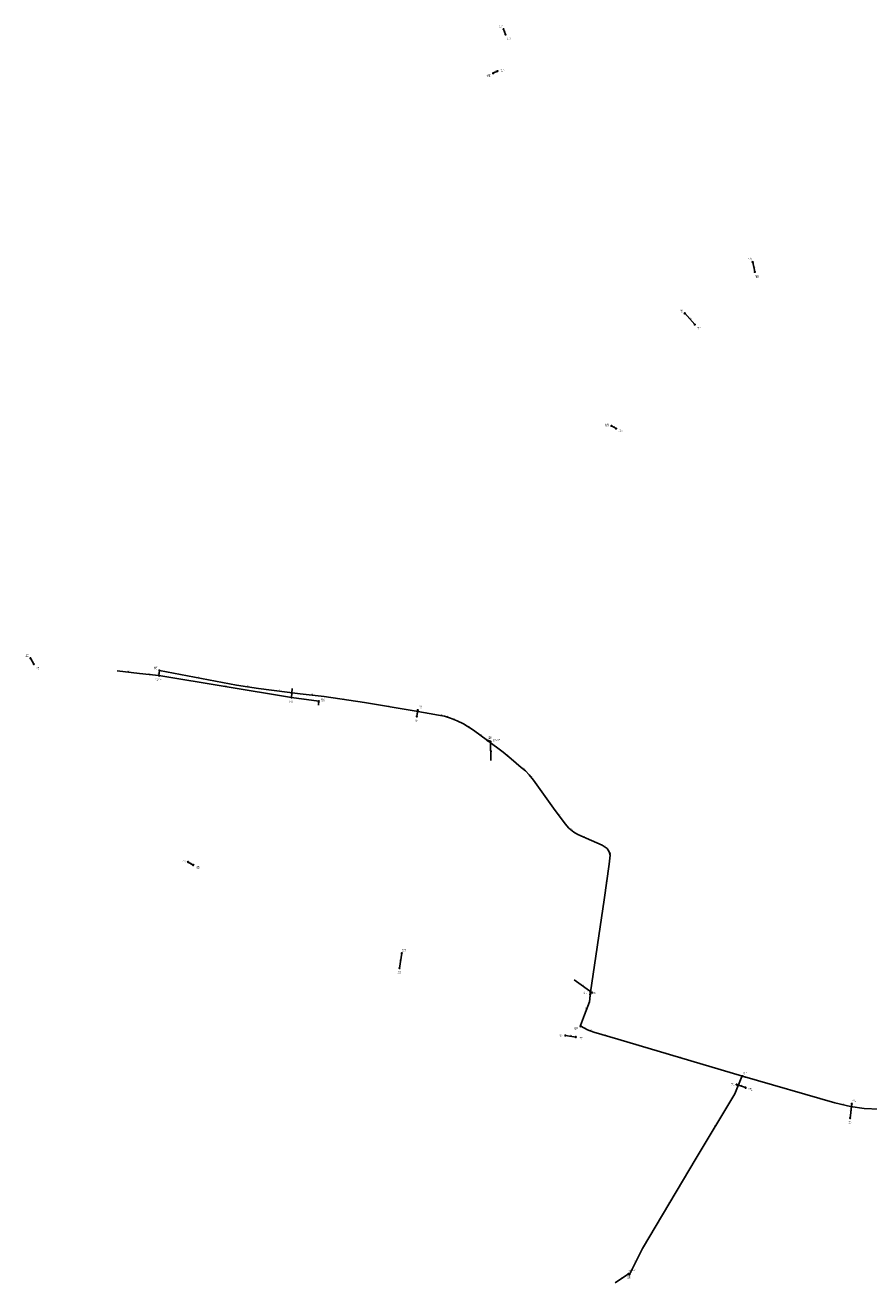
# Model space of a CAD drawing. Header units: metres. Extents: x 179992 to 198392, y 351761 to 369438.
# Tile 3 of 194: x 179992 to 181281, y 355280 to 357203. Entities that reach past the tile are written whole.
import ezdxf

# ---------------------------------------------------------------- set-up
doc = ezdxf.new("R2010")
doc.units = ezdxf.units.M

msp = doc.modelspace()

# ---------------------------------------------------------------- linework, layer by layer
at = {"layer": 'B-WE-RI-DRAINAGE-DRAIN', "linetype": 'Continuous'}
for points in [[(181106.471, 356825.813), (181103.274, 356840.882)], [(181092.419, 355578.912), (181078.72, 355583.63)]]:
    msp.add_lwpolyline(points, dxfattribs=at)
at = {"layer": 'B-WE-RI-DRAINAGE-DRAIN_BETON_1250', "linetype": 'Continuous'}
msp.add_lwpolyline([(180706.765, 357129.536), (180713.525, 357132.849)], dxfattribs=at)
at = {"layer": 'B-WE-RI-DRAINAGE-DRAIN_BETON_200', "linetype": 'Continuous'}
msp.add_lwpolyline([(180832.879, 355656.29), (180817.098, 355658.628)], dxfattribs=at)
at = {"layer": 'B-WE-RI-DRAINAGE-DRAIN_BETON_300', "linetype": 'Continuous'}
for points in [[(180894.517, 356586.396), (180887.516, 356590.506)], [(180248.385, 355919.238), (180240.622, 355923.804)]]:
    msp.add_lwpolyline(points, dxfattribs=at)
at = {"layer": 'B-WE-RI-DRAINAGE-DRAIN_BETON_400', "linetype": 'Continuous'}
for points in [[(180725.711, 357188.706), (180722.667, 357196.773)], [(181014.72, 356745.405), (180999.499, 356762.605)]]:
    msp.add_lwpolyline(points, dxfattribs=at)
at = {"layer": 'B-WE-RI-DRAINAGE-DRAIN_BETON_500', "linetype": 'Continuous'}
for points in [[(180004.792, 356226.359), (179999.769, 356235.339)], [(180563.69, 355761.51), (180567.163, 355784.327)], [(181252.223, 355532.332), (181254.746, 355554.121)]]:
    msp.add_lwpolyline(points, dxfattribs=at)
at = {"layer": 'B-WE-RI-DRAINAGE-DRAIN_BETON_600', "linetype": 'Continuous'}
msp.add_lwpolyline([(180590.086, 356146.311), (180591.519, 356156.059)], dxfattribs=at)
at = {"layer": 'B-WE-RI-DRAINAGE-RIOOLPUT_INSPECTIEPUT'}
for centre in [(180722.67, 357196.77), (180725.71, 357188.71), (180706.77, 357129.54), (180713.52, 357132.85), (181103.27, 356840.88), (181106.47, 356825.81), (180999.5, 356762.6), (181014.72, 356745.41), (180887.52, 356590.51), (180894.52, 356586.4), (179999.77, 356235.34), (180004.79, 356226.36), (180590.09, 356146.31), (180591.52, 356156.06), (180240.62, 355923.8), (180248.39, 355919.24), (180567.16, 355784.33), (180563.69, 355761.51), (180817.1, 355658.63), (180832.88, 355656.29), (181078.72, 355583.63), (181092.42, 355578.91), (181254.75, 355554.12), (181252.22, 355532.33)]:
    msp.add_circle(centre, 0.8, dxfattribs=at)
at = {"layer": 'B-WE-RI-PERSLEIDING-POMPPUT'}
for centre in [(180196.15, 356208.87), (180702.59, 356108.04), (180857.52, 355724.46)]:
    msp.add_circle(centre, 0.8, dxfattribs=at)
at = {"layer": 'B-WE-RI-PERSLEIDING-RIOOLPUT_INSPECTIEPUT'}
for centre in [(180196.81, 356216.74), (180698.32, 356109.39), (180855.63, 355725), (180840.47, 355672.86), (181087.85, 355596.42), (180914.79, 355293.07)]:
    msp.add_circle(centre, 0.8, dxfattribs=at)
at = {"layer": 'B-WE-RI-PERSLEIDING_PP_63', "linetype": 'Continuous'}
for points in [[(180196.81, 356216.74), (180196.15, 356208.87)], [(180196.81, 356216.74), (180314.542, 356194.231), (180348.399, 356189.037), (180412.072, 356181.15), (180448.429, 356176.726), (180509.987, 356167.492), (180585.971, 356154.988), (180623.29, 356148.255), (180632.139, 356146.524), (180641.758, 356143.831), (180651.953, 356139.791), (180661.187, 356134.982), (180676.768, 356125.171), (180698.32, 356109.39)], [(180855.63, 355725), (180876.445, 355866.054), (180883.947, 355920.301), (180885.294, 355934.151), (180884.14, 355939.345), (180880.677, 355944.347), (180873.367, 355949.348), (180857.208, 355956.658), (180835.856, 355966.084), (180829.892, 355969.547), (180822.198, 355975.703), (180816.619, 355982.243), (180798.921, 356006.289), (180768.335, 356048.802), (180761.794, 356057.074), (180756.216, 356063.422), (180749.675, 356068.231), (180734.286, 356081.312), (180721.975, 356091.507), (180698.316, 356109.389), (180698.32, 356109.39)], [(180698.32, 356109.39), (180702.59, 356108.04)], [(180840.469, 355672.864), (180840.28, 355673.879), (180846.051, 355690.231), (180853.746, 355710.044), (180855.63, 355725)], [(180855.63, 355725), (180857.52, 355724.46)], [(180840.469, 355672.864), (180850.937, 355667.314), (180860.535, 355663.916), (180897.05, 355653.009), (181087.854, 355596.42)], [(180914.79, 355293.07), (180934.97, 355333.083), (181016.704, 355471.245), (181076.21, 355569.395), (181086.443, 355595.771), (181087.854, 355596.42)], [(181296.339, 355546.041), (181273.733, 355546.984), (181252.658, 355550.011), (181228.955, 355555.688), (181087.854, 355596.42)], [(180913.5, 355294.2), (180914.79, 355293.07)]]:
    msp.add_lwpolyline(points, dxfattribs=at)
at = {"layer": 'B-WE-RI-VWA-POMPPUT'}
msp.add_circle((180913.5, 355294.2), 0.8, dxfattribs=at)
at = {"layer": 'B-WE-RI-VWA-RIOOLLEIDING', "linetype": 'Continuous'}
for points in [[(180132.43, 356216.03), (180166.25, 356212.13)], [(180166.25, 356212.13), (180196.15, 356208.87)], [(180398.42, 356175.39), (180196.15, 356208.87)], [(180399.73, 356189.04), (180398.42, 356175.39)], [(180440.37, 356169.53), (180398.42, 356175.39)], [(180440.05, 356163.36), (180440.37, 356169.53)], [(180703.11, 356078.81), (180702.59, 356108.04)], [(180830.58, 355743.55), (180857.52, 355724.46)], [(180893.02, 355280.5), (180913.5, 355294.2)]]:
    msp.add_lwpolyline(points, dxfattribs=at)
at = {"layer": 'B-WE-RI-VWA-RIOOLPUT_INSPECTIEPUT'}
for centre in [(180398.42, 356175.39), (180440.37, 356169.53)]:
    msp.add_circle(centre, 0.8, dxfattribs=at)

# ---------------------------------------------------------------- texts
at = {"layer": 'B-WE-RI-DRAINAGE_AFM'}
for s, rotation, p in [('400', -69.33, (180724.37, 357194.49)), ('1500*1250', 26.11, (180705.59, 357129.83)), ('500', -78.02, (181105.31, 356835.04)), ('400', -48.49, (181006.66, 356755.67)), ('300', -30.42, (180890.07, 356589.89)), ('500', -60.78, (180002.2, 356232.6)), ('600', 81.64, (180589.79, 356149.77)), ('300', -30.46, (180243.55, 355922.98)), ('500', 81.35, (180564.42, 355771.49)), ('200', -8.43, (180823.55, 355658.46)), ('200', -19, (181084.35, 355582.52)), ('500', 83.39, (181252.54, 355541.75))]:
    msp.add_text(s, height=1.3, rotation=rotation, dxfattribs=at).set_placement(p)
at = {"layer": 'B-WE-RI-DRAINAGE_PUTDEKSELNIVEAU'}
for p in [(180715.19, 357199.21), (180727.35, 357180.36), (180696.69, 357124.49), (180717.84, 357132.01), (181096.52, 356843.54), (181107.39, 356817.26), (180990.53, 356764.13), (181017.87, 356737.94), (180877.6, 356589.97), (180898.63, 356580.98), (179991.61, 356237.46), (180007.12, 356218.32), (180592.27, 356158.76), (180586.46, 356137.73), (180230.71, 355923.26), (180252.5, 355913.83), (180567.91, 355787.03), (180560.06, 355752.93), (180806.58, 355656.36), (180837.62, 355652.6), (181069.86, 355582.25), (181096.93, 355574.33), (181255.33, 355556.85), (181249.48, 355523.73)]:
    msp.add_text('-999.99', height=1.2, dxfattribs=at).set_placement(p)
at = {"layer": 'B-WE-RI-DRAINAGE_PUTNUMMER'}
for s, p in [('112A', (180715.19, 357201.25)), ('112B', (180727.35, 357182.4)), ('111B', (180696.69, 357126.53)), ('111A', (180717.84, 357134.05)), ('113A', (181096.52, 356845.58)), ('113B', (181107.39, 356819.3)), ('109A', (180990.53, 356766.17)), ('109B', (181017.87, 356739.98)), ('110A', (180877.6, 356592.01)), ('110B', (180898.63, 356583.02)), ('105A', (179991.61, 356239.5)), ('105B', (180007.12, 356220.36)), ('106A', (180592.27, 356160.8)), ('106B', (180586.46, 356139.77)), ('104A', (180230.71, 355925.3)), ('104B', (180252.5, 355915.87)), ('103A', (180567.91, 355789.07)), ('103B', (180560.06, 355754.97)), ('102A', (180806.58, 355658.4)), ('102B', (180837.62, 355654.64)), ('98A', (181069.86, 355584.29)), ('98B', (181096.93, 355576.37)), ('99A', (181255.33, 355558.89)), ('99B', (181249.48, 355525.77))]:
    msp.add_text(s, height=1.8, dxfattribs=at).set_placement(p)
at = {"layer": 'B-WE-RI-PERSLEIDING_AFM'}
for rotation, p in [(85.21, (180195.61, 356211.85)), (-10.82, (180254.8, 356206.45)), (-8.72, (180330.56, 356192.55)), (-7.06, (180379.3, 356185.99)), (-6.94, (180429.31, 356179.84)), (-8.53, (180478.29, 356173.02)), (-9.34, (180547.08, 356162.18)), (-10.23, (180603.73, 356152.58)), (-11.07, (180626.85, 356148.33)), (-15.64, (180636.16, 356146.22)), (-21.62, (180646.18, 356142.91)), (-27.51, (180656, 356138.54)), (-32.2, (180668.52, 356131.29)), (-36.21, (180687.16, 356118.54)), (-17.54, (180699.7, 356109.77)), (-39.63, (180727.83, 356087.66)), (-36.32, (180752.57, 356067.07)), (-51.67, (180765.03, 356054.23)), (-53.65, (180807.78, 355995.59)), (-38.66, (180825.72, 355973.89)), (-23.82, (180845.89, 355962.49)), (-34.38, (180876.6, 355948.08)), (-77.47, (180885.26, 355937.92)), (82.13, (180879.29, 355892.26)), (82.82, (180853.79, 355716.6)), (-15.95, (180855.79, 355725.75)), (68.77, (180848.8, 355699.44)), (70.56, (180842.09, 355681.35)), (-27.93, (180845.15, 355671.28)), (-19.5, (180855.01, 355666.7)), (-16.63, (180878.02, 355659.53)), (-16.52, (180991.67, 355625.75)), (68.8, (181080.23, 355581.91)), (24.7, (181085.89, 355596.36)), (-13.47, (181239.98, 355553.85)), (58.77, (181045.24, 355519.84)), (59.39, (180974.64, 355401.65)), (63.24, (180923.71, 355312.48)), (-41.22, (180913.87, 355294.9))]:
    msp.add_text('63', height=1.3, rotation=rotation, dxfattribs=at).set_placement(p)
at = {"layer": 'B-WE-RI-PERSLEIDING_BOB'}
for rotation, p in [(-16.1, (181089.28, 355594.14)), (63.24, (180917.3, 355294.05))]:
    msp.add_text('0.10', height=1.2, rotation=rotation, dxfattribs=at).set_placement(p)
at = {"layer": 'B-WE-RI-PERSLEIDING_PUTDEKSELNIVEAU'}
for s, p in [('999.00', (180188.23, 356218.58)), ('30.66', (180190.44, 356200.28)), ('999.00', (180699.56, 356111.99)), ('30.67', (180706.42, 356107.99)), ('999.00', (180845.07, 355721.89)), ('31.41', (180852.79, 355720.69)), ('999.00', (180830.47, 355667.67)), ('999.00', (181088.6, 355599.12)), ('999.00', (180911.06, 355287.11))]:
    msp.add_text(s, height=1.2, dxfattribs=at).set_placement(p)
at = {"layer": 'B-WE-RI-PERSLEIDING_PUTNUMMER'}
for s, p in [('6510', (180188.23, 356220.62)), ('G06_05C', (180190.44, 356202.32)), ('6511', (180699.56, 356114.03)), ('G06_05A', (180706.42, 356110.03)), ('6512', (180845.07, 355723.93)), ('G06_05B', (180852.79, 355722.73)), ('6513', (180830.47, 355669.71)), ('6514', (181088.6, 355601.16)), ('6515', (180911.06, 355289.15))]:
    msp.add_text(s, height=1.8, dxfattribs=at).set_placement(p)
at = {"layer": 'B-WE-RI-VWA_AFM'}
for rotation, p in [(-6.58, (180147.89, 356215.06)), (-6.22, (180179.74, 356211.43)), (-9.4, (180295.88, 356193.14)), (84.52, (180398.15, 356180.73)), (-7.95, (180417.95, 356173.46)), (87.03, (180439.35, 356164.92)), (-88.98, (180703.59, 356095.01)), (-35.32, (180843.23, 355735.54)), (33.78, (180901.54, 355287.12))]:
    msp.add_text('160', height=1.3, rotation=rotation, dxfattribs=at).set_placement(p)
at = {"layer": 'B-WE-RI-VWA_PUTDEKSELNIVEAU'}
for s, p in [('999.00', (180394.79, 356166.81)), ('999.00', (180444.1, 356169.61)), ('31.19', (180913.83, 355296.95))]:
    msp.add_text(s, height=1.2, dxfattribs=at).set_placement(p)
at = {"layer": 'B-WE-RI-VWA_PUTNUMMER'}
for s, p in [('6891', (180394.79, 356168.85)), ('6893', (180444.1, 356171.65)), ('G06_04A', (180913.83, 355298.99))]:
    msp.add_text(s, height=1.8, dxfattribs=at).set_placement(p)

doc.saveas('drawing.dxf')
